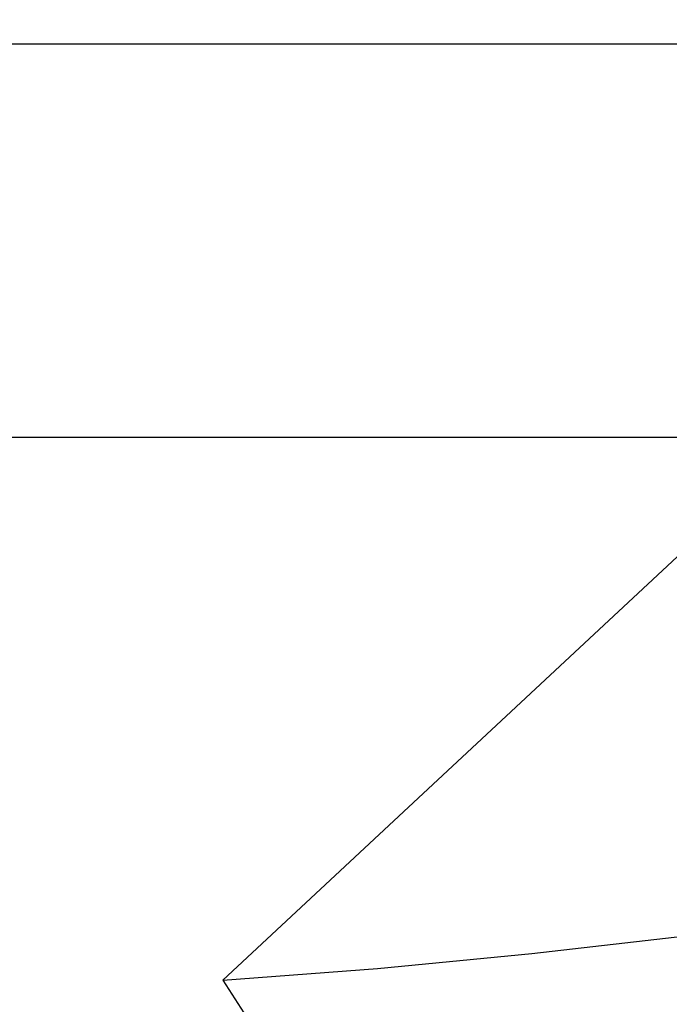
# Model space of a CAD drawing. Header units: millimetres. Extents: x 0 to 594, y 0 to 420.
# Tile 96 of 256: x 390.4 to 393.37, y 225.3 to 229.8. Entities that reach past the tile are written whole.
import ezdxf

# ---------------------------------------------------------------- set-up
doc = ezdxf.new("R2010")
doc.units = ezdxf.units.MM
doc.header["$LTSCALE"] = 32.67
doc.linetypes.add('PHANTOM', pattern=[0.8, 0.45, -0.05, 0.1, -0.05, 0.1, -0.05])
doc.layers.get('0').update_dxf_attribs({"linetype": 'CONTINUOUS'})
doc.layers.add('CRV', color=7, linetype='CONTINUOUS')
doc.layers.add('DRIV_DIM', color=7, linetype='CONTINUOUS')
doc.styles.get("Standard").update_dxf_attribs({"font": 'MS PGothic.ttf', "width": 0.8})
doc.dimstyles.new('DIMSTYLE_1', dxfattribs={"dimtxt": 3.8, "dimasz": 1.8, "dimexe": 0.18, "dimexo": 0.0625, "dimgap": 0.09, "dimtad": 1, "dimdec": 3, "dimlfac": 10, "dimdsep": 46, "dimtxsty": 'STANDARD', "dimblk": 'OPEN', "dimblk1": 'OPEN', "dimblk2": 'OPEN', "dimcen": 0.09, "dimadec": 0, "dimazin": 0, "dimtp": 0.001, "dimtm": 0.001, "dimtfac": 1, "dimtdec": 3, "dimtofl": 0, "dimtmove": 0, "dimatfit": 3, "dimldrblk": 'OPEN', "dimfxl": 1, "dimtolj": 1, "dimarcsym": 0})

# ---------------------------------------------------------------- blocks, each defined once
blk = doc.blocks.new('_OPEN')
at = {"color": 0, "linetype": 'ByBlock'}
for p, q in [((0, 0), (-1, 0.342)), ((-1, -0.342), (0, 0)), ((-1, 0), (0, 0))]:
    blk.add_line(p, q, dxfattribs=at)
blk = doc.blocks.new('*D16')
at = {"layer": 'DRIV_DIM', "color": 2, "linetype": 'Continuous'}
for p, q in [((388.9059, 249.2646), (388.9059, 151.842)), ((396.9059, 220.3946), (396.9059, 151.842)), ((388.9059, 153.842), (392.9059, 153.842)), ((396.9059, 153.842), (392.9059, 153.842))]:
    blk.add_line(p, q, dxfattribs=at)
at = {"layer": 'DRIV_DIM', "color": 2, "linetype": 'Continuous', "xscale": 1.8, "yscale": 1.8, "zscale": 1.8, "rotation": 180}
blk.add_blockref('_OPEN', (388.9059, 153.842), dxfattribs=at)
at = {"layer": 'DRIV_DIM', "color": 2, "linetype": 'Continuous', "xscale": 1.8, "yscale": 1.8, "zscale": 1.8}
blk.add_blockref('_OPEN', (396.9059, 153.842), dxfattribs=at)
at = {"layer": 'DRIV_DIM', "color": 2, "linetype": 'Continuous', "width": 0.8}
blk.add_text('80', height=3.8, dxfattribs=at).set_placement((390.0782, 154.792))

msp = doc.modelspace()

# ---------------------------------------------------------------- linework, layer by layer
at = {"color": 9, "linetype": 'Continuous'}
msp.add_line((386.60593, 229.69461), (407.40593, 229.69461), dxfattribs=at)
at = {"color": 7, "linetype": 'Continuous'}
msp.add_line((386.40593, 227.89461), (410.90593, 227.89461), dxfattribs=at)
at = {"layer": 'CRV', "color": 8, "linetype": 'PHANTOM'}
msp.add_line((393.99169, 227.89461), (391.32633, 225.40912), dxfattribs=at)
for centre, radius, start, end in [((388.90593, 261.89461), 108.95281, 350, 240), ((388.90593, 261.89461), 100.95281, 350, 240), ((436.1767, 253.5595), 52.95281, 212.114473, 140.830737), ((364.90593, 220.32539), 52.95281, 102.114473, 10.04379), ((388.90593, 261.89461), 36.56568, 273.79536, 291.552978)]:
    msp.add_arc(centre, radius, start, end, dxfattribs=at)
at = {"layer": 'CRV', "color": 4, "linetype": 'Continuous', "extrusion": (1.74e-14, 1, 0)}
msp.add_open_spline([(389.98157, 227.89461, 28.61513), (389.98158, 227.89461, 28.61513), (389.98159, 227.89461, 28.61514), (389.98163, 227.89461, 28.61515), (389.98169, 227.89461, 28.61516), (389.98179, 227.89461, 28.61518), (389.98191, 227.89461, 28.61521), (389.98211, 227.89461, 28.61526), (389.98235, 227.89461, 28.61532), (389.98265, 227.89461, 28.61539), (389.98304, 227.89461, 28.61548), (389.98352, 227.89461, 28.6156), (389.98411, 227.89461, 28.61574), (389.98489, 227.89461, 28.61593), (389.98587, 227.89461, 28.61616), (389.98704, 227.89461, 28.61644), (389.98821, 227.89461, 28.61672), (389.98977, 227.89461, 28.6171), (389.99172, 227.89461, 28.61757), (389.99406, 227.89461, 28.61813), (389.99641, 227.89461, 28.61869), (389.99953, 227.89461, 28.61944), (390.00343, 227.89461, 28.62038), (390.00812, 227.89461, 28.6215), (390.0128, 227.89461, 28.62263), (390.01748, 227.89461, 28.62375), (390.02373, 227.89461, 28.62525), (390.03154, 227.89461, 28.62713), (390.0409, 227.89461, 28.62938), (390.05027, 227.89461, 28.63163), (390.05964, 227.89461, 28.63388), (390.06901, 227.89461, 28.63613), (390.07838, 227.89461, 28.63838), (390.08775, 227.89461, 28.64061), (390.09713, 227.89461, 28.64282), (390.1065, 227.89461, 28.64504), (390.11588, 227.89461, 28.64726), (390.12525, 227.89461, 28.64947), (390.13307, 227.89461, 28.65132), (390.13932, 227.89461, 28.6528), (390.14401, 227.89461, 28.65391), (390.14869, 227.89461, 28.65502), (390.15338, 227.89461, 28.65612), (390.15807, 227.89461, 28.65723), (390.16198, 227.89461, 28.65816), (390.1651, 227.89461, 28.65889), (390.16745, 227.89461, 28.65945), (390.16979, 227.89461, 28.66), (390.17174, 227.89461, 28.66047), (390.17331, 227.89461, 28.66083), (390.17448, 227.89461, 28.66111), (390.17565, 227.89461, 28.66139), (390.17682, 227.89461, 28.66167), (390.1778, 227.89461, 28.6619), (390.17858, 227.89461, 28.66208), (390.17917, 227.89461, 28.66222), (390.17966, 227.89461, 28.66234), (390.18005, 227.89461, 28.66243), (390.18034, 227.89461, 28.6625), (390.18063, 227.89461, 28.66257), (390.18088, 227.89461, 28.66262), (390.18107, 227.89461, 28.66267), (390.18119, 227.89461, 28.6627), (390.18129, 227.89461, 28.66272), (390.18136, 227.89461, 28.66274), (390.18143, 227.89461, 28.66275), (390.18147, 227.89461, 28.66277), (390.1815, 227.89461, 28.66277), (390.18153, 227.89461, 28.66278), (390.18157, 227.89461, 28.66279), (390.18163, 227.89461, 28.6628), (390.18173, 227.89461, 28.66283), (390.18185, 227.89461, 28.66285), (390.18205, 227.89461, 28.6629), (390.18229, 227.89461, 28.66296), (390.18259, 227.89461, 28.66302), (390.18298, 227.89461, 28.66312), (390.18347, 227.89461, 28.66323), (390.18405, 227.89461, 28.66337), (390.18483, 227.89461, 28.66355), (390.18581, 227.89461, 28.66378), (390.18698, 227.89461, 28.66405), (390.18816, 227.89461, 28.66432), (390.18972, 227.89461, 28.66469), (390.19168, 227.89461, 28.66514), (390.19402, 227.89461, 28.66569), (390.19637, 227.89461, 28.66623), (390.1995, 227.89461, 28.66696), (390.20341, 227.89461, 28.66787), (390.2081, 227.89461, 28.66896), (390.21279, 227.89461, 28.67005), (390.21748, 227.89461, 28.67115), (390.22374, 227.89461, 28.6726), (390.23156, 227.89461, 28.67442), (390.24094, 227.89461, 28.67661), (390.24876, 227.89461, 28.67843), (390.25502, 227.89461, 28.67988), (390.25971, 227.89461, 28.68098), (390.2644, 227.89461, 28.68207), (390.26909, 227.89461, 28.68316), (390.273, 227.89461, 28.68407), (390.27574, 227.89461, 28.68471), (390.2773, 227.89461, 28.68507), (390.27848, 227.89461, 28.68534), (390.27945, 227.89461, 28.68557), (390.28024, 227.89461, 28.68575), (390.28072, 227.89461, 28.68587), (390.28111, 227.89461, 28.68596), (390.28136, 227.89461, 28.68602), (390.28156, 227.89461, 28.68606), (390.28178, 227.89461, 28.68611), (390.28217, 227.89461, 28.6862), (390.28273, 227.89461, 28.68633), (390.28364, 227.89461, 28.68654), (390.28476, 227.89461, 28.6868), (390.28657, 227.89461, 28.68721), (390.28883, 227.89461, 28.68773), (390.29154, 227.89461, 28.68835), (390.29515, 227.89461, 28.68917), (390.29966, 227.89461, 28.6902), (390.30508, 227.89461, 28.69144), (390.31231, 227.89461, 28.6931), (390.32134, 227.89461, 28.69516), (390.33218, 227.89461, 28.69764), (390.34301, 227.89461, 28.70012), (390.35746, 227.89461, 28.70343), (390.37552, 227.89461, 28.70756), (390.38997, 227.89461, 28.71087), (390.3972, 227.89461, 28.71252)], degree=3, knots=[0, 0, 0, 0, 0.00001254, 0.00005018, 0.00012545, 0.00020072, 0.00035126, 0.0005018, 0.00080288, 0.00110396, 0.00140504, 0.0020072, 0.00260935, 0.00321151, 0.00441583, 0.00562015, 0.00682447, 0.00802878, 0.01043742, 0.01284605, 0.01525469, 0.01766332, 0.02248059, 0.02729786, 0.03211513, 0.0369324, 0.04174967, 0.05138421, 0.06101875, 0.07065329, 0.08028783, 0.08992237, 0.09955691, 0.10919144, 0.11882598, 0.12846052, 0.13809506, 0.1477296, 0.15736414, 0.16218141, 0.16699868, 0.17181595, 0.17663322, 0.18145049, 0.18626776, 0.18867639, 0.19108503, 0.19349366, 0.1959023, 0.19710661, 0.19831093, 0.19951525, 0.20071957, 0.20192388, 0.20252604, 0.2031282, 0.20373036, 0.20403144, 0.20433252, 0.2046336, 0.20493468, 0.20508522, 0.20523576, 0.20531103, 0.2053863, 0.20546157, 0.2054992, 0.20553684, 0.20554938, 0.20558702, 0.20566229, 0.20573756, 0.2058881, 0.20603864, 0.20633971, 0.20664079, 0.20694187, 0.20754403, 0.20814619, 0.20874835, 0.20995267, 0.21115698, 0.2123613, 0.21356562, 0.21597425, 0.21838289, 0.22079152, 0.22320016, 0.22801743, 0.2328347, 0.23765197, 0.24246924, 0.24728651, 0.25692105, 0.26655559, 0.27619013, 0.2810074, 0.28582467, 0.29064194, 0.29545921, 0.30027648, 0.30268511, 0.30388943, 0.30509375, 0.30629807, 0.30690022, 0.30750238, 0.30780346, 0.30810454, 0.30825508, 0.30842106, 0.30876846, 0.30946327, 0.31015807, 0.31154768, 0.31293729, 0.31571652, 0.31849574, 0.32127496, 0.3268334, 0.33239184, 0.33795028, 0.34906716, 0.36018404, 0.37130092, 0.3824178, 0.40465156, 0.42688533, 0.42688533, 0.42688533, 0.42688533], dxfattribs=at)
at = {"layer": 'CRV', "color": 4, "linetype": 'Continuous', "extrusion": (2.62e-14, 1, -6.322e-13)}
msp.add_open_spline([(390.39624, 227.89461, 116.77149), (390.4472, 227.89461, 116.77424), (390.52363, 227.89461, 116.77837), (390.61281, 227.89461, 116.78319), (390.66376, 227.89461, 116.78594), (390.70198, 227.89461, 116.788), (390.7402, 227.89461, 116.79006), (390.76886, 227.89461, 116.79161), (390.78797, 227.89461, 116.79264), (390.79752, 227.89461, 116.79316), (390.80708, 227.89461, 116.79367), (390.81982, 227.89461, 116.7943), (390.83574, 227.89461, 116.79511), (390.86123, 227.89461, 116.7964), (390.89308, 227.89461, 116.79801), (390.94405, 227.89461, 116.80058), (391.00775, 227.89461, 116.8038), (391.07146, 227.89461, 116.80701), (391.12242, 227.89461, 116.80959), (391.15428, 227.89461, 116.8112), (391.17976, 227.89461, 116.81248), (391.19569, 227.89461, 116.81328), (391.20843, 227.89461, 116.81394), (391.21799, 227.89461, 116.81439), (391.22754, 227.89461, 116.81484), (391.24666, 227.89461, 116.81574), (391.27533, 227.89461, 116.81709), (391.31356, 227.89461, 116.81888), (391.35179, 227.89461, 116.82068), (391.40277, 227.89461, 116.82308), (391.45374, 227.89461, 116.82547), (391.50471, 227.89461, 116.82787), (391.54295, 227.89461, 116.82966), (391.5748, 227.89461, 116.83116), (391.5971, 227.89461, 116.83221), (391.60985, 227.89461, 116.83281), (391.61941, 227.89461, 116.83327), (391.62897, 227.89461, 116.83367), (391.64171, 227.89461, 116.83423), (391.66402, 227.89461, 116.8352), (391.69588, 227.89461, 116.83658), (391.73412, 227.89461, 116.83825), (391.77235, 227.89461, 116.83991), (391.81059, 227.89461, 116.84157), (391.84245, 227.89461, 116.84296), (391.86794, 227.89461, 116.84407), (391.88706, 227.89461, 116.8449), (391.90618, 227.89461, 116.84573), (391.92211, 227.89461, 116.84643), (391.93486, 227.89461, 116.84698), (391.94442, 227.89461, 116.8474), (391.95398, 227.89461, 116.84781), (391.96353, 227.89461, 116.84823), (391.97309, 227.89461, 116.84864), (391.98265, 227.89461, 116.84906), (391.99062, 227.89461, 116.84941), (391.99699, 227.89461, 116.84968), (392.00177, 227.89461, 116.84989), (392.00575, 227.89461, 116.85006), (392.00894, 227.89461, 116.8502), (392.01133, 227.89461, 116.85031), (392.01372, 227.89461, 116.85041), (392.01611, 227.89461, 116.85051), (392.0185, 227.89461, 116.85062), (392.02049, 227.89461, 116.8507), (392.02208, 227.89461, 116.85077), (392.02308, 227.89461, 116.85082), (392.02388, 227.89461, 116.85085), (392.02447, 227.89461, 116.85088), (392.02507, 227.89461, 116.8509), (392.02567, 227.89461, 116.85093), (392.02617, 227.89461, 116.85095), (392.02652, 227.89461, 116.85097), (392.02671, 227.89461, 116.85098), (392.02686, 227.89461, 116.85098), (392.02701, 227.89461, 116.85099), (392.02713, 227.89461, 116.85099), (392.0272, 227.89461, 116.851), (392.02723, 227.89461, 116.851), (392.02726, 227.89461, 116.851), (392.0273, 227.89461, 116.851), (392.02739, 227.89461, 116.851), (392.02751, 227.89461, 116.85101), (392.02771, 227.89461, 116.85102), (392.02796, 227.89461, 116.85103), (392.02836, 227.89461, 116.85104), (392.02886, 227.89461, 116.85106), (392.02945, 227.89461, 116.85108), (392.03025, 227.89461, 116.85111), (392.03125, 227.89461, 116.85115), (392.03244, 227.89461, 116.8512), (392.03403, 227.89461, 116.85126), (392.03603, 227.89461, 116.85133), (392.03842, 227.89461, 116.85143), (392.04081, 227.89461, 116.85152), (392.04399, 227.89461, 116.85164), (392.04798, 227.89461, 116.85179), (392.05276, 227.89461, 116.85197), (392.05754, 227.89461, 116.85216), (392.06391, 227.89461, 116.8524), (392.07188, 227.89461, 116.85271), (392.08144, 227.89461, 116.85307), (392.091, 227.89461, 116.85344), (392.10056, 227.89461, 116.8538), (392.11331, 227.89461, 116.85429), (392.12925, 227.89461, 116.8549), (392.14837, 227.89461, 116.85563), (392.16749, 227.89461, 116.85636), (392.18662, 227.89461, 116.8571), (392.21211, 227.89461, 116.85807), (392.24398, 227.89461, 116.85929), (392.28223, 227.89461, 116.86075), (392.32047, 227.89461, 116.86222), (392.35872, 227.89461, 116.86368), (392.39696, 227.89461, 116.86514), (392.43521, 227.89461, 116.86661), (392.47345, 227.89461, 116.86807), (392.51169, 227.89461, 116.86953), (392.54994, 227.89461, 116.87099), (392.58818, 227.89461, 116.87246), (392.62643, 227.89461, 116.87392), (392.6583, 227.89461, 116.87514), (392.6838, 227.89461, 116.87611), (392.70292, 227.89461, 116.87685), (392.72204, 227.89461, 116.87758), (392.74116, 227.89461, 116.87831), (392.7571, 227.89461, 116.87892), (392.76985, 227.89461, 116.87941), (392.77941, 227.89461, 116.87977), (392.78897, 227.89461, 116.88014), (392.79853, 227.89461, 116.8805), (392.8065, 227.89461, 116.88081), (392.81287, 227.89461, 116.88105), (392.81765, 227.89461, 116.88124), (392.82243, 227.89461, 116.88142), (392.82642, 227.89461, 116.88157), (392.8296, 227.89461, 116.88169), (392.83199, 227.89461, 116.88178), (392.83438, 227.89461, 116.88188), (392.83677, 227.89461, 116.88197), (392.83877, 227.89461, 116.88204), (392.84016, 227.89461, 116.8821), (392.84096, 227.89461, 116.88213), (392.84156, 227.89461, 116.88215), (392.84205, 227.89461, 116.88217), (392.84245, 227.89461, 116.88218), (392.8427, 227.89461, 116.88219), (392.8429, 227.89461, 116.8822), (392.84302, 227.89461, 116.88221), (392.84312, 227.89461, 116.88221), (392.84319, 227.89461, 116.88221), (392.84331, 227.89461, 116.88222), (392.84347, 227.89461, 116.88222), (392.84373, 227.89461, 116.88223), (392.84405, 227.89461, 116.88224), (392.84456, 227.89461, 116.88226), (392.8452, 227.89461, 116.88228), (392.84597, 227.89461, 116.8823), (392.847, 227.89461, 116.88234), (392.84828, 227.89461, 116.88238), (392.84982, 227.89461, 116.88243), (392.85187, 227.89461, 116.88249), (392.85443, 227.89461, 116.88258), (392.85751, 227.89461, 116.88268), (392.86059, 227.89461, 116.88278), (392.86366, 227.89461, 116.88288), (392.86674, 227.89461, 116.88298), (392.87085, 227.89461, 116.88311), (392.87597, 227.89461, 116.88328), (392.88213, 227.89461, 116.88348), (392.89034, 227.89461, 116.88374), (392.90059, 227.89461, 116.88408), (392.9129, 227.89461, 116.88448), (392.92521, 227.89461, 116.88488), (392.93752, 227.89461, 116.88528), (392.94983, 227.89461, 116.88568), (392.96214, 227.89461, 116.88608), (392.97855, 227.89461, 116.88661), (392.99907, 227.89461, 116.88728), (393.02369, 227.89461, 116.88808), (393.04831, 227.89461, 116.88888), (393.08113, 227.89461, 116.88995), (393.12217, 227.89461, 116.89128), (393.1714, 227.89461, 116.89288), (393.22064, 227.89461, 116.89448), (393.26988, 227.89461, 116.89608), (393.31912, 227.89461, 116.89768), (393.35195, 227.89461, 116.89875), (393.36836, 227.89461, 116.89929)], degree=3, knots=[0, 0, 0, 0, 0.1530908, 0.2296362, 0.2679089, 0.3061816, 0.3444543, 0.3827269, 0.3922951, 0.4018633, 0.4114315, 0.4209996, 0.440136, 0.4592723, 0.497545, 0.5358177, 0.6123631, 0.6889085, 0.7271812, 0.7654539, 0.7845902, 0.8037266, 0.8132948, 0.8228629, 0.8324311, 0.8419993, 0.880272, 0.9185447, 0.9568173, 0.99509, 1.0716354, 1.1099081, 1.1481808, 1.1864535, 1.2055899, 1.215158, 1.2247262, 1.2342944, 1.2438626, 1.2629989, 1.3012716, 1.3395443, 1.377817, 1.4160897, 1.4543624, 1.4734987, 1.4926351, 1.5117714, 1.5309078, 1.5404759, 1.5500441, 1.5596123, 1.5691805, 1.5787486, 1.5883168, 1.597885, 1.6026691, 1.6074532, 1.6122372, 1.6146293, 1.6170213, 1.6194134, 1.6218054, 1.6241975, 1.6265895, 1.6277855, 1.6289815, 1.6295796, 1.6301776, 1.6307756, 1.6313736, 1.6319716, 1.6322706, 1.6324201, 1.6325696, 1.6327191, 1.6328686, 1.632906, 1.6329434, 1.6329621, 1.6329932, 1.633068, 1.6332175, 1.633367, 1.633666, 1.633965, 1.634563, 1.635161, 1.635759, 1.636955, 1.638151, 1.6393471, 1.6417391, 1.6441311, 1.6465232, 1.6489152, 1.6536993, 1.6584834, 1.6632675, 1.6680515, 1.6776197, 1.6871879, 1.696756, 1.7063242, 1.7158923, 1.7350287, 1.754165, 1.7733013, 1.7924376, 1.8115739, 1.8498466, 1.8881192, 1.9263918, 1.9646645, 2.0029371, 2.0412097, 2.0794824, 2.117755, 2.1560277, 2.1943003, 2.2325729, 2.2708456, 2.2899819, 2.3091182, 2.3282545, 2.3473908, 2.3665272, 2.3760953, 2.3856635, 2.3952316, 2.4047998, 2.414368, 2.419152, 2.4239361, 2.4287202, 2.4335043, 2.4358963, 2.4382883, 2.4406804, 2.4430724, 2.4454645, 2.4466605, 2.4472585, 2.4478565, 2.4484545, 2.4487535, 2.4490525, 2.449202, 2.4493515, 2.4494263, 2.4494833, 2.4495795, 2.4497719, 2.4499644, 2.4503493, 2.4507341, 2.4515039, 2.4522736, 2.4530434, 2.4545829, 2.4561224, 2.4576619, 2.460741, 2.46382, 2.466899, 2.469978, 2.4730571, 2.4761361, 2.4822941, 2.4884522, 2.4946102, 2.5069263, 2.5192424, 2.5315585, 2.5438746, 2.5561907, 2.5685068, 2.5808229, 2.6054552, 2.6300874, 2.6547196, 2.6793518, 2.7286162, 2.7778806, 2.827145, 2.8764094, 2.9256738, 2.9749382, 2.9749382, 2.9749382, 2.9749382], dxfattribs=at)
at = {"layer": 'CRV', "color": 4, "linetype": 'Continuous', "extrusion": (4.1e-15, 1, 0)}
msp.add_open_spline([(390.39647, 227.89461, 108.75817), (390.44393, 227.89461, 108.76093), (390.51511, 227.89461, 108.76506), (390.59817, 227.89461, 108.76989), (390.64563, 227.89461, 108.77265), (390.68122, 227.89461, 108.77471), (390.71682, 227.89461, 108.77678), (390.74351, 227.89461, 108.77833), (390.76131, 227.89461, 108.77937), (390.77021, 227.89461, 108.77989), (390.77911, 227.89461, 108.7804), (390.79098, 227.89461, 108.78104), (390.80581, 227.89461, 108.78185), (390.82954, 227.89461, 108.78314), (390.85921, 227.89461, 108.78477), (390.90668, 227.89461, 108.78736), (390.96602, 227.89461, 108.7906), (391.02535, 227.89461, 108.79384), (391.07282, 227.89461, 108.79643), (391.10249, 227.89461, 108.79805), (391.12623, 227.89461, 108.79934), (391.14106, 227.89461, 108.80015), (391.15293, 227.89461, 108.80081), (391.16183, 227.89461, 108.80127), (391.17073, 227.89461, 108.80172), (391.18853, 227.89461, 108.80263), (391.21524, 227.89461, 108.804), (391.25085, 227.89461, 108.80582), (391.28646, 227.89461, 108.80764), (391.31613, 227.89461, 108.80915), (391.33987, 227.89461, 108.81036), (391.35767, 227.89461, 108.81127), (391.37548, 227.89461, 108.81218), (391.39328, 227.89461, 108.81309), (391.41109, 227.89461, 108.814), (391.42889, 227.89461, 108.81491), (391.44373, 227.89461, 108.81567), (391.4556, 227.89461, 108.81628), (391.4645, 227.89461, 108.81673), (391.4734, 227.89461, 108.81719), (391.4823, 227.89461, 108.81764), (391.48972, 227.89461, 108.81802), (391.49566, 227.89461, 108.81833), (391.50011, 227.89461, 108.81855), (391.50456, 227.89461, 108.81878), (391.50901, 227.89461, 108.81901), (391.51346, 227.89461, 108.81923), (391.51717, 227.89461, 108.81942), (391.52014, 227.89461, 108.81958), (391.52236, 227.89461, 108.81969), (391.52459, 227.89461, 108.8198), (391.52644, 227.89461, 108.8199), (391.52793, 227.89461, 108.81997), (391.52904, 227.89461, 108.82003), (391.53015, 227.89461, 108.82009), (391.53126, 227.89461, 108.82014), (391.53219, 227.89461, 108.82019), (391.53293, 227.89461, 108.82023), (391.53349, 227.89461, 108.82026), (391.53395, 227.89461, 108.82028), (391.53432, 227.89461, 108.8203), (391.5346, 227.89461, 108.82032), (391.53488, 227.89461, 108.82033), (391.53511, 227.89461, 108.82034), (391.5353, 227.89461, 108.82035), (391.53544, 227.89461, 108.82036), (391.53555, 227.89461, 108.82036), (391.53563, 227.89461, 108.82037), (391.53568, 227.89461, 108.82037), (391.53573, 227.89461, 108.82037), (391.53578, 227.89461, 108.82038), (391.53588, 227.89461, 108.82038), (391.53604, 227.89461, 108.82039), (391.53627, 227.89461, 108.8204), (391.53655, 227.89461, 108.82041), (391.53692, 227.89461, 108.82043), (391.53738, 227.89461, 108.82045), (391.53794, 227.89461, 108.82047), (391.5385, 227.89461, 108.8205), (391.53924, 227.89461, 108.82053), (391.54017, 227.89461, 108.82058), (391.54128, 227.89461, 108.82063), (391.54276, 227.89461, 108.8207), (391.54462, 227.89461, 108.82078), (391.54685, 227.89461, 108.82088), (391.54907, 227.89461, 108.82098), (391.5513, 227.89461, 108.82109), (391.55427, 227.89461, 108.82122), (391.55798, 227.89461, 108.82139), (391.56243, 227.89461, 108.8216), (391.56688, 227.89461, 108.8218), (391.57282, 227.89461, 108.82207), (391.58024, 227.89461, 108.82241), (391.58914, 227.89461, 108.82282), (391.59804, 227.89461, 108.82323), (391.60695, 227.89461, 108.82364), (391.61585, 227.89461, 108.82405), (391.62773, 227.89461, 108.82459), (391.64257, 227.89461, 108.82527), (391.66038, 227.89461, 108.82609), (391.67818, 227.89461, 108.8269), (391.69599, 227.89461, 108.82772), (391.71974, 227.89461, 108.82881), (391.74942, 227.89461, 108.83017), (391.78504, 227.89461, 108.8318), (391.82065, 227.89461, 108.83344), (391.85627, 227.89461, 108.83507), (391.89189, 227.89461, 108.8367), (391.9275, 227.89461, 108.83834), (391.96312, 227.89461, 108.83997), (391.99874, 227.89461, 108.8416), (392.03436, 227.89461, 108.84324), (392.06997, 227.89461, 108.84487), (392.09965, 227.89461, 108.84623), (392.1234, 227.89461, 108.84732), (392.14121, 227.89461, 108.84813), (392.15902, 227.89461, 108.84895), (392.17682, 227.89461, 108.84977), (392.19463, 227.89461, 108.85058), (392.21244, 227.89461, 108.8514), (392.22728, 227.89461, 108.85208), (392.23916, 227.89461, 108.85263), (392.24806, 227.89461, 108.85303), (392.25548, 227.89461, 108.85337), (392.26142, 227.89461, 108.85365), (392.26587, 227.89461, 108.85385), (392.27032, 227.89461, 108.85405), (392.27477, 227.89461, 108.85426), (392.27922, 227.89461, 108.85446), (392.28293, 227.89461, 108.85463), (392.2859, 227.89461, 108.85477), (392.28776, 227.89461, 108.85485), (392.28924, 227.89461, 108.85492), (392.29035, 227.89461, 108.85497), (392.29147, 227.89461, 108.85502), (392.29258, 227.89461, 108.85508), (392.29351, 227.89461, 108.85512), (392.29416, 227.89461, 108.85515), (392.29453, 227.89461, 108.85516), (392.29481, 227.89461, 108.85518), (392.29509, 227.89461, 108.85519), (392.29529, 227.89461, 108.8552), (392.29543, 227.89461, 108.85521), (392.29549, 227.89461, 108.85521), (392.29553, 227.89461, 108.85521), (392.29556, 227.89461, 108.85521), (392.29561, 227.89461, 108.85521), (392.29566, 227.89461, 108.85522), (392.29576, 227.89461, 108.85522), (392.29587, 227.89461, 108.85522), (392.29606, 227.89461, 108.85523), (392.29629, 227.89461, 108.85524), (392.29657, 227.89461, 108.85525), (392.29694, 227.89461, 108.85527), (392.2974, 227.89461, 108.85529), (392.29796, 227.89461, 108.85531), (392.2987, 227.89461, 108.85534), (392.29963, 227.89461, 108.85538), (392.30074, 227.89461, 108.85542), (392.30186, 227.89461, 108.85547), (392.30334, 227.89461, 108.85553), (392.3052, 227.89461, 108.8556), (392.30742, 227.89461, 108.85569), (392.30965, 227.89461, 108.85578), (392.31262, 227.89461, 108.8559), (392.31633, 227.89461, 108.85605), (392.32078, 227.89461, 108.85624), (392.32524, 227.89461, 108.85642), (392.32969, 227.89461, 108.8566), (392.33563, 227.89461, 108.85684), (392.34305, 227.89461, 108.85714), (392.35196, 227.89461, 108.8575), (392.36086, 227.89461, 108.85786), (392.36977, 227.89461, 108.85822), (392.38164, 227.89461, 108.85871), (392.39649, 227.89461, 108.85931), (392.4143, 227.89461, 108.86003), (392.43211, 227.89461, 108.86076), (392.44993, 227.89461, 108.86148), (392.46774, 227.89461, 108.8622), (392.48555, 227.89461, 108.86293), (392.50336, 227.89461, 108.86365), (392.52118, 227.89461, 108.86437), (392.53899, 227.89461, 108.8651), (392.5568, 227.89461, 108.86582), (392.57461, 227.89461, 108.86654), (392.58946, 227.89461, 108.86715), (392.60133, 227.89461, 108.86763), (392.61024, 227.89461, 108.86799), (392.61915, 227.89461, 108.86835), (392.62805, 227.89461, 108.86871), (392.63547, 227.89461, 108.86901), (392.64141, 227.89461, 108.86925), (392.64586, 227.89461, 108.86944), (392.65032, 227.89461, 108.86962), (392.65477, 227.89461, 108.8698), (392.65848, 227.89461, 108.86995), (392.66145, 227.89461, 108.87007), (392.66368, 227.89461, 108.87016), (392.6659, 227.89461, 108.87025), (392.66776, 227.89461, 108.87032), (392.66924, 227.89461, 108.87039), (392.67036, 227.89461, 108.87043), (392.67147, 227.89461, 108.87048), (392.6724, 227.89461, 108.87051), (392.67314, 227.89461, 108.87054), (392.6737, 227.89461, 108.87057), (392.67416, 227.89461, 108.87058), (392.67453, 227.89461, 108.8706), (392.67481, 227.89461, 108.87061), (392.67504, 227.89461, 108.87062), (392.67523, 227.89461, 108.87063), (392.67534, 227.89461, 108.87063), (392.67544, 227.89461, 108.87064), (392.67549, 227.89461, 108.87064), (392.67555, 227.89461, 108.87064), (392.67562, 227.89461, 108.87064), (392.67576, 227.89461, 108.87065), (392.67598, 227.89461, 108.87066), (392.67631, 227.89461, 108.87067), (392.67674, 227.89461, 108.87068), (392.67741, 227.89461, 108.87071), (392.67826, 227.89461, 108.87074), (392.67927, 227.89461, 108.87077), (392.68029, 227.89461, 108.87081), (392.6813, 227.89461, 108.87085), (392.68265, 227.89461, 108.87089), (392.68435, 227.89461, 108.87095), (392.68705, 227.89461, 108.87105), (392.69043, 227.89461, 108.87117), (392.69449, 227.89461, 108.87132), (392.69855, 227.89461, 108.87146), (392.70261, 227.89461, 108.87161), (392.70667, 227.89461, 108.87175), (392.71208, 227.89461, 108.87194), (392.71884, 227.89461, 108.87219), (392.72696, 227.89461, 108.87247), (392.73778, 227.89461, 108.87286), (392.75131, 227.89461, 108.87334), (392.76754, 227.89461, 108.87392), (392.78377, 227.89461, 108.8745), (392.8, 227.89461, 108.87508), (392.81624, 227.89461, 108.87566), (392.83247, 227.89461, 108.87624), (392.85411, 227.89461, 108.87701), (392.88117, 227.89461, 108.87798), (392.91363, 227.89461, 108.87913), (392.9461, 227.89461, 108.88029), (392.98939, 227.89461, 108.88184), (393.04349, 227.89461, 108.88377), (393.10843, 227.89461, 108.88608), (393.17336, 227.89461, 108.8884), (393.23829, 227.89461, 108.89072), (393.30322, 227.89461, 108.89303), (393.34651, 227.89461, 108.89458), (393.36815, 227.89461, 108.89535)], degree=3, knots=[0, 0, 0, 0, 0.1426188, 0.2139282, 0.2495829, 0.2852376, 0.3208923, 0.356547, 0.3654607, 0.3743744, 0.383288, 0.3922017, 0.4100291, 0.4278564, 0.4635111, 0.4991658, 0.5704752, 0.6417846, 0.6774393, 0.713094, 0.7309214, 0.7487487, 0.7576624, 0.7665761, 0.7754898, 0.7844034, 0.8200581, 0.8557128, 0.8913675, 0.9270222, 0.9448496, 0.9626769, 0.9805043, 0.9983316, 1.016159, 1.0339863, 1.0518137, 1.0607274, 1.069641, 1.0785547, 1.0874684, 1.0963821, 1.1008389, 1.1052957, 1.1097526, 1.1142094, 1.1186663, 1.1231231, 1.1253515, 1.1275799, 1.1298084, 1.1320368, 1.133151, 1.1342652, 1.1353794, 1.1364936, 1.1376078, 1.1381649, 1.138722, 1.1392791, 1.1395577, 1.1398362, 1.1401148, 1.1403933, 1.1405326, 1.1406719, 1.1408112, 1.1408808, 1.1409156, 1.1409505, 1.1410201, 1.1410897, 1.141229, 1.1415076, 1.1417861, 1.1420647, 1.1426218, 1.1431789, 1.143736, 1.1442931, 1.1454073, 1.1465215, 1.1476357, 1.1498641, 1.1520925, 1.1543209, 1.1565494, 1.1587778, 1.1632346, 1.1676914, 1.1721483, 1.1766051, 1.1855188, 1.1944324, 1.2033461, 1.2122597, 1.2211734, 1.2300871, 1.2479144, 1.2657417, 1.283569, 1.3013964, 1.3192237, 1.3548783, 1.390533, 1.4261876, 1.4618423, 1.4974969, 1.5331516, 1.5688062, 1.6044609, 1.6401155, 1.6757702, 1.7114248, 1.7292521, 1.7470795, 1.7649068, 1.7827341, 1.8005614, 1.8183888, 1.8362161, 1.8451297, 1.8540434, 1.8629571, 1.8674139, 1.8718707, 1.8763276, 1.8807844, 1.8852412, 1.8896981, 1.8919265, 1.8941549, 1.8952691, 1.8963833, 1.8974975, 1.8986117, 1.8997259, 1.900283, 1.9005616, 1.9008401, 1.9011187, 1.9013972, 1.9014669, 1.9015365, 1.9015713, 1.9015945, 1.9016294, 1.901699, 1.9017686, 1.9019079, 1.9020472, 1.9023257, 1.9026043, 1.9028829, 1.90344, 1.9039971, 1.9045542, 1.9056684, 1.9067826, 1.9078968, 1.909011, 1.9112394, 1.9134678, 1.9156963, 1.9179247, 1.9223815, 1.9268384, 1.9312952, 1.935752, 1.9402089, 1.9491225, 1.9580362, 1.9669499, 1.9758636, 1.9847772, 2.0026046, 2.0204319, 2.0382593, 2.0560867, 2.073914, 2.0917414, 2.1095687, 2.1273961, 2.1452234, 2.1630508, 2.1808781, 2.1987055, 2.2076191, 2.2165328, 2.2254465, 2.2343602, 2.2432738, 2.2477307, 2.2521875, 2.2566444, 2.2611012, 2.265558, 2.2677864, 2.2700149, 2.2722433, 2.2744717, 2.2755859, 2.2767001, 2.2778143, 2.2789285, 2.2794856, 2.2800428, 2.2805999, 2.2808784, 2.281157, 2.2814355, 2.2815748, 2.2817141, 2.2817837, 2.2818533, 2.2818882, 2.2819421, 2.282069, 2.2823228, 2.2825766, 2.2830842, 2.2835918, 2.2846069, 2.2856221, 2.2866373, 2.2876525, 2.2886677, 2.2906981, 2.2927285, 2.2967893, 2.30085, 2.3049108, 2.3089716, 2.3130323, 2.3170931, 2.3252146, 2.3333362, 2.3414577, 2.3577008, 2.3739439, 2.3901869, 2.40643, 2.4226731, 2.4389162, 2.4551592, 2.4876454, 2.5201315, 2.5526177, 2.5851038, 2.6500761, 2.7150484, 2.7800207, 2.844993, 2.9099653, 2.9749376, 2.9749376, 2.9749376, 2.9749376], dxfattribs=at)
at = {"layer": 'CRV', "color": 4, "linetype": 'Continuous', "extrusion": (3e-16, -1, 0)}
msp.add_open_spline([(390.3972, 227.89461, 28.71252), (390.40974, 227.89461, 28.71527), (390.43484, 227.89461, 28.72078), (390.47248, 227.89461, 28.72904), (390.51013, 227.89461, 28.73729), (390.54777, 227.89461, 28.74555), (390.58541, 227.89461, 28.75381), (390.62305, 227.89461, 28.76206), (390.65442, 227.89461, 28.76895), (390.67952, 227.89461, 28.77445), (390.69834, 227.89461, 28.77858), (390.71402, 227.89461, 28.78202), (390.72657, 227.89461, 28.78477), (390.73598, 227.89461, 28.78684), (390.74539, 227.89461, 28.7889), (390.7548, 227.89461, 28.79096), (390.76421, 227.89461, 28.79303), (390.77206, 227.89461, 28.79475), (390.77833, 227.89461, 28.79613), (390.78225, 227.89461, 28.79699), (390.78539, 227.89461, 28.79767), (390.78774, 227.89461, 28.79819), (390.79009, 227.89461, 28.79871), (390.79245, 227.89461, 28.79922), (390.79441, 227.89461, 28.79965), (390.79578, 227.89461, 28.79995), (390.79656, 227.89461, 28.80012), (390.79715, 227.89461, 28.80025), (390.79774, 227.89461, 28.80038), (390.79818, 227.89461, 28.80048), (390.79848, 227.89461, 28.80054), (390.7986, 227.89461, 28.80057), (390.7987, 227.89461, 28.80059), (390.79881, 227.89461, 28.80062), (390.79903, 227.89461, 28.80066), (390.79934, 227.89461, 28.80072), (390.79983, 227.89461, 28.80082), (390.80044, 227.89461, 28.80095), (390.80143, 227.89461, 28.80115), (390.80265, 227.89461, 28.8014), (390.80413, 227.89461, 28.8017), (390.8061, 227.89461, 28.80209), (390.80856, 227.89461, 28.80259), (390.81151, 227.89461, 28.80319), (390.81544, 227.89461, 28.80399), (390.82036, 227.89461, 28.80499), (390.82626, 227.89461, 28.80619), (390.83216, 227.89461, 28.80738), (390.84003, 227.89461, 28.80898), (390.84986, 227.89461, 28.81098), (390.86167, 227.89461, 28.81337), (390.87347, 227.89461, 28.81577), (390.88921, 227.89461, 28.81896), (390.90888, 227.89461, 28.82295), (390.93248, 227.89461, 28.82774), (390.95609, 227.89461, 28.83254), (390.97969, 227.89461, 28.83733), (391.01116, 227.89461, 28.84371), (391.05051, 227.89461, 28.8517), (391.09771, 227.89461, 28.86128), (391.14492, 227.89461, 28.87086), (391.18427, 227.89461, 28.87884), (391.21574, 227.89461, 28.88523), (391.23934, 227.89461, 28.89002), (391.25901, 227.89461, 28.89401), (391.27475, 227.89461, 28.89721), (391.28459, 227.89461, 28.8992), (391.29245, 227.89461, 28.9008), (391.29737, 227.89461, 28.9018), (391.30081, 227.89461, 28.9025), (391.30278, 227.89461, 28.90289), (391.30476, 227.89461, 28.90325), (391.30722, 227.89461, 28.90371), (391.31117, 227.89461, 28.90444), (391.31611, 227.89461, 28.90535), (391.324, 227.89461, 28.90681), (391.33387, 227.89461, 28.90863), (391.34571, 227.89461, 28.91082), (391.3615, 227.89461, 28.91374), (391.38913, 227.89461, 28.91885), (391.42861, 227.89461, 28.92615), (391.47598, 227.89461, 28.9349), (391.52335, 227.89461, 28.94366), (391.57072, 227.89461, 28.95241), (391.61809, 227.89461, 28.96117), (391.65756, 227.89461, 28.96847), (391.68914, 227.89461, 28.9743), (391.71283, 227.89461, 28.97868), (391.73651, 227.89461, 28.98306), (391.75625, 227.89461, 28.98671), (391.77204, 227.89461, 28.98963), (391.78191, 227.89461, 28.99145), (391.7898, 227.89461, 28.99291), (391.79572, 227.89461, 28.994), (391.80066, 227.89461, 28.99491), (391.80411, 227.89461, 28.99555), (391.80609, 227.89461, 28.99592), (391.80757, 227.89461, 28.9962), (391.80905, 227.89461, 28.99644), (391.81103, 227.89461, 28.99677), (391.8145, 227.89461, 28.99735), (391.81945, 227.89461, 28.99817), (391.82539, 227.89461, 28.99916), (391.8333, 227.89461, 29.00049), (391.8432, 227.89461, 29.00214), (391.85904, 227.89461, 29.00478), (391.87884, 227.89461, 29.00808), (391.9026, 227.89461, 29.01205), (391.92636, 227.89461, 29.01601), (391.95803, 227.89461, 29.0213), (391.99763, 227.89461, 29.0279), (392.04514, 227.89461, 29.03583), (392.09266, 227.89461, 29.04376), (392.14017, 227.89461, 29.05169), (392.18769, 227.89461, 29.05961), (392.22729, 227.89461, 29.06622), (392.255, 227.89461, 29.07084), (392.27084, 227.89461, 29.07349), (392.28272, 227.89461, 29.07547), (392.29262, 227.89461, 29.07712), (392.30054, 227.89461, 29.07844), (392.30549, 227.89461, 29.07927), (392.30945, 227.89461, 29.07993), (392.31192, 227.89461, 29.08034), (392.3139, 227.89461, 29.08068), (392.31589, 227.89461, 29.08098), (392.31936, 227.89461, 29.08149), (392.32432, 227.89461, 29.08223), (392.33226, 227.89461, 29.08342), (392.34219, 227.89461, 29.08489), (392.35807, 227.89461, 29.08726), (392.37793, 227.89461, 29.09022), (392.40175, 227.89461, 29.09377), (392.43351, 227.89461, 29.0985), (392.47322, 227.89461, 29.10441), (392.52086, 227.89461, 29.11151), (392.56851, 227.89461, 29.11861), (392.60822, 227.89461, 29.12452), (392.63998, 227.89461, 29.12925), (392.6638, 227.89461, 29.1328), (392.68763, 227.89461, 29.13635), (392.71145, 227.89461, 29.1399), (392.73527, 227.89461, 29.14345), (392.75513, 227.89461, 29.1464), (392.77101, 227.89461, 29.14877), (392.78292, 227.89461, 29.15054), (392.79285, 227.89461, 29.15202), (392.80079, 227.89461, 29.15321), (392.80674, 227.89461, 29.15409), (392.81171, 227.89461, 29.15483), (392.81568, 227.89461, 29.15542), (392.81816, 227.89461, 29.15579), (392.82014, 227.89461, 29.15609), (392.82138, 227.89461, 29.15627), (392.82226, 227.89461, 29.1564), (392.82276, 227.89461, 29.15648), (392.82329, 227.89461, 29.15654), (392.82396, 227.89461, 29.15663), (392.82502, 227.89461, 29.15677), (392.82636, 227.89461, 29.15695), (392.82849, 227.89461, 29.15722), (392.83115, 227.89461, 29.15757), (392.83435, 227.89461, 29.15799), (392.83862, 227.89461, 29.15855), (392.84608, 227.89461, 29.15952), (392.85674, 227.89461, 29.16091), (392.86953, 227.89461, 29.16258), (392.88233, 227.89461, 29.16425), (392.89512, 227.89461, 29.16592), (392.91218, 227.89461, 29.16815), (392.9335, 227.89461, 29.17093), (392.95908, 227.89461, 29.17427), (392.98467, 227.89461, 29.17761), (393.01878, 227.89461, 29.18206), (393.06143, 227.89461, 29.18763), (393.1126, 227.89461, 29.19431), (393.16377, 227.89461, 29.20099), (393.21494, 227.89461, 29.20767), (393.28317, 227.89461, 29.21657), (393.33435, 227.89461, 29.22325), (393.36846, 227.89461, 29.22771)], degree=3, knots=[0, 0, 0, 0, 0.0385379, 0.0770757, 0.1156136, 0.1541515, 0.1926893, 0.2312272, 0.2697651, 0.289034, 0.3083029, 0.3275719, 0.3372063, 0.3468408, 0.3564753, 0.3661097, 0.3757442, 0.3853787, 0.3901959, 0.3950131, 0.3974217, 0.3998304, 0.402239, 0.4046476, 0.4070562, 0.4082605, 0.4088627, 0.4094648, 0.410067, 0.4106691, 0.4108197, 0.4109702, 0.4110455, 0.4111333, 0.4113215, 0.4116978, 0.4120742, 0.4128268, 0.4135795, 0.4150849, 0.4165903, 0.4180957, 0.4211064, 0.4241172, 0.4271279, 0.4331495, 0.439171, 0.4451925, 0.451214, 0.463257, 0.4753, 0.4873431, 0.4993861, 0.5234722, 0.5475582, 0.5716443, 0.5957303, 0.6198164, 0.6679885, 0.7161606, 0.7643327, 0.8125048, 0.8365909, 0.8606769, 0.884763, 0.896806, 0.9088491, 0.9148706, 0.9208921, 0.9239028, 0.9254082, 0.9269136, 0.9299243, 0.9329351, 0.9389566, 0.9449781, 0.9570211, 0.9690641, 0.9811072, 1.0051932, 1.0533653, 1.1015375, 1.1497096, 1.1978817, 1.2460538, 1.2942259, 1.318312, 1.342398, 1.3664841, 1.3905701, 1.4026132, 1.4146562, 1.4206777, 1.4266992, 1.4327207, 1.4357315, 1.4372369, 1.4387422, 1.4402476, 1.441753, 1.4447638, 1.4507853, 1.4568068, 1.4628283, 1.4748713, 1.4869144, 1.5110004, 1.5350865, 1.5591725, 1.5832586, 1.6314307, 1.6796028, 1.7277749, 1.775947, 1.8241191, 1.8722913, 1.8963773, 1.9084203, 1.9204634, 1.9325064, 1.9385279, 1.9445494, 1.9475602, 1.9505709, 1.9520763, 1.9535816, 1.9565924, 1.9626139, 1.9686354, 1.9806785, 1.9927215, 2.0168075, 2.0408936, 2.0649796, 2.1131518, 2.1613239, 2.209496, 2.2576681, 2.2817542, 2.3058402, 2.3299263, 2.3540123, 2.3780984, 2.4021844, 2.4142275, 2.4262705, 2.4383135, 2.444335, 2.4503565, 2.4563781, 2.4593888, 2.4623996, 2.463905, 2.4654103, 2.466163, 2.4665483, 2.4669515, 2.4677578, 2.4685642, 2.4701769, 2.4717895, 2.4750149, 2.4782403, 2.4814657, 2.4879165, 2.500818, 2.5137196, 2.5266211, 2.5395226, 2.5524242, 2.5782273, 2.6040303, 2.6298334, 2.6556365, 2.7072427, 2.7588488, 2.810455, 2.8620611, 2.9136673, 3.0168796, 3.0168796, 3.0168796, 3.0168796], dxfattribs=at)
at = {"layer": 'CRV', "color": 4, "linetype": 'Continuous'}
msp.add_open_spline([(393.36815, 227.89461, 108.89535), (393.36815, 227.89461, 108.89535), (393.36817, 227.89461, 108.89535), (393.3682, 227.89461, 108.89535), (393.36824, 227.89461, 108.89535), (393.36831, 227.89461, 108.89535), (393.36841, 227.89461, 108.89536), (393.36855, 227.89461, 108.89536), (393.36873, 227.89461, 108.89537), (393.36895, 227.89461, 108.89537), (393.36924, 227.89461, 108.89538), (393.36975, 227.89461, 108.8954), (393.37048, 227.89461, 108.89542), (393.37136, 227.89461, 108.89545), (393.37223, 227.89461, 108.89548), (393.37311, 227.89461, 108.89551), (393.37428, 227.89461, 108.89555), (393.37573, 227.89461, 108.89559), (393.37748, 227.89461, 108.89565), (393.37923, 227.89461, 108.89571), (393.38157, 227.89461, 108.89578), (393.38448, 227.89461, 108.89588), (393.38798, 227.89461, 108.89599), (393.39148, 227.89461, 108.8961), (393.39498, 227.89461, 108.89621), (393.39965, 227.89461, 108.89637), (393.40315, 227.89461, 108.89648), (393.40548, 227.89461, 108.89655)], degree=3, knots=[0, 0, 0, 0, 0.00000912, 0.000036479, 0.000091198, 0.000145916, 0.000255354, 0.000364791, 0.000583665, 0.00080254, 0.001021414, 0.001459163, 0.002334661, 0.003210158, 0.004085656, 0.004961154, 0.005836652, 0.007587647, 0.009338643, 0.011089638, 0.012840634, 0.016342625, 0.019844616, 0.023346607, 0.026848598, 0.030350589, 0.037354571, 0.037354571, 0.037354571, 0.037354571], dxfattribs=at)
at = {"layer": 'CRV', "color": 4, "linetype": 'Continuous', "extrusion": (4.221e-13, -1, 0)}
msp.add_open_spline([(393.36836, 227.89461, 116.89929), (393.36836, 227.89461, 116.89929), (393.36837, 227.89461, 116.89929), (393.3684, 227.89461, 116.89929), (393.36845, 227.89461, 116.89929), (393.36852, 227.89461, 116.89929), (393.36861, 227.89461, 116.89929), (393.36876, 227.89461, 116.8993), (393.36894, 227.89461, 116.8993), (393.36916, 227.89461, 116.89931), (393.36945, 227.89461, 116.89932), (393.36996, 227.89461, 116.89933), (393.37069, 227.89461, 116.89936), (393.37157, 227.89461, 116.89938), (393.37244, 227.89461, 116.89941), (393.37332, 227.89461, 116.89943), (393.37448, 227.89461, 116.89947), (393.37594, 227.89461, 116.89951), (393.37769, 227.89461, 116.89957), (393.37944, 227.89461, 116.89962), (393.38178, 227.89461, 116.89969), (393.38469, 227.89461, 116.89978), (393.38819, 227.89461, 116.89988), (393.39169, 227.89461, 116.89999), (393.39519, 227.89461, 116.90009), (393.39986, 227.89461, 116.90023), (393.40336, 227.89461, 116.90034), (393.4057, 227.89461, 116.90041)], degree=3, knots=[0, 0, 0, 0, 0.00000912, 0.000036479, 0.000091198, 0.000145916, 0.000255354, 0.000364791, 0.000583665, 0.00080254, 0.001021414, 0.001459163, 0.002334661, 0.003210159, 0.004085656, 0.004961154, 0.005836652, 0.007587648, 0.009338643, 0.011089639, 0.012840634, 0.016342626, 0.019844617, 0.023346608, 0.026848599, 0.03035059, 0.037354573, 0.037354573, 0.037354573, 0.037354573], dxfattribs=at)

# ---------------------------------------------------------------- dimensions: what is measured, and where the dimension line sits
at = {"layer": 'DRIV_DIM', "color": 2, "linetype": 'Continuous'}
dim = msp.add_linear_dim(base=(396.90593, 153.84198), p1=(388.90593, 249.26465), p2=(396.90593, 220.39461), dimstyle='DIMSTYLE_1', dxfattribs=at)
dim.commit()
dim.dimension.update_dxf_attribs({"geometry": '*D16', "text_midpoint": (393.11816, 156.69198), "dimtype": 160})

doc.saveas('drawing.dxf')
